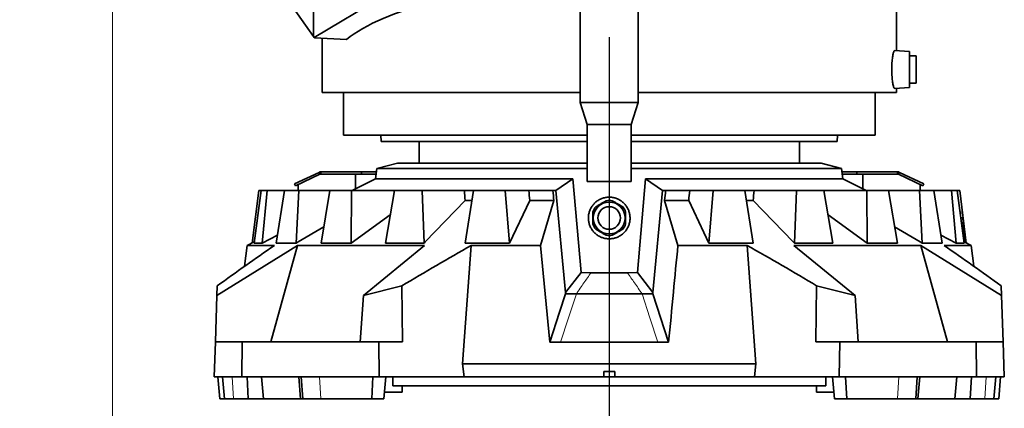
# Model space of a CAD drawing. Header units: millimetres. Extents: x 0 to 11920, y 0 to 8400.
# Tile 4 of 56: x 2210 to 3109, y 1617 to 1972. Entities that reach past the tile are written whole.
import ezdxf

# ---------------------------------------------------------------- set-up
doc = ezdxf.new("R2010")
doc.units = ezdxf.units.MM
doc.header["$LTSCALE"] = 20
doc.layers.add('SVART_TEXT', color=7, linetype='Continuous')
doc.styles.add('SLDTEXTSTYLE0', font='TXT', dxfattribs={"width": 0.605})
doc.dimstyles.new('SLDDIMSTYLE0', dxfattribs={"dimtxt": 70, "dimasz": 70, "dimexe": 0, "dimexo": 0.0625, "dimgap": 17.5, "dimtad": 1, "dimdec": 1, "dimrnd": 1e-09, "dimzin": 12, "dimdsep": 46, "dimtxsty": 'SLDTEXTSTYLE0', "dimsah": 1, "dimcen": 0.09, "dimadec": 0, "dimazin": 3, "dimtfac": 1, "dimtofl": 0, "dimtmove": 0, "dimatfit": 3, "dimfxl": 1, "dimfrac": 2, "dimtolj": 1, "dimtzin": 12, "dimarcsym": 0})

# ---------------------------------------------------------------- blocks, each defined once
blk = doc.blocks.new('_D_5')
at = {"color": 7, "linetype": 'Continuous', "lineweight": 0}
for p, q in [((2295.23, 3277.04), (2295.23, 1355.7)), ((2748.23, 1552.92), (2748.23, 1355.7)), ((2295.23, 1385.7), (1312.24, 1385.7)), ((2295.23, 1385.7), (2748.23, 1385.7))]:
    blk.add_line(p, q, dxfattribs=at)
at = {"color": 7, "linetype": 'Continuous', "lineweight": 18}
for points in [[(2295.23, 1385.7), (2365.23, 1375.7), (2365.23, 1395.7)], [(2748.23, 1385.7), (2678.23, 1395.7), (2678.23, 1375.7)]]:
    blk.add_solid(points, dxfattribs=at)
at = {"color": 7, "linetype": 'Continuous', "lineweight": 18, "char_height": 70, "attachment_point": 1, "style": 'SLDTEXTSTYLE0'}
for s, insert in [('(2x M8 Through)', (1498.9, 1475.94)), ('453', (1312.24, 1475.94))]:
    blk.add_mtext(s, dxfattribs=dict(at, insert=insert))

msp = doc.modelspace()

# ---------------------------------------------------------------- linework, layer by layer
at = {"color": 7, "linetype": 'Continuous', "lineweight": 35}
for p, q in [((2478.47, 1956.18), (2433.22, 2020.8)), ((2573.23, 2011.63), (2479.15, 1955.21)), ((2721.73, 1991.1), (2721.73, 1895.9)), ((2774.73, 1895.9), (2774.73, 1991.1)), ((3010.23, 1943.29), (3010.23, 1987.74)), ((2478.47, 1981.49), (2478.47, 1956.18)), ((2479.15, 1955.21), (2478.47, 1956.18)), ((2479.23, 1955.1), (2479.15, 1955.21)), ((2479.23, 1955.1), (2508.45, 1953.57)), ((2486.23, 1954.74), (2486.23, 1905.1)), ((3022.23, 1942.45), (3008.56, 1943.41)), ((3022.23, 1942.45), (3022.23, 1909.75)), ((3028.23, 1938.6), (3022.23, 1938.6)), ((3028.23, 1938.6), (3028.23, 1913.6)), ((3022.23, 1913.6), (3028.23, 1913.6)), ((2721.73, 1905.1), (2486.23, 1905.1)), ((2505.73, 1905.1), (2505.73, 1866.1)), ((3010.23, 1905.1), (2774.73, 1905.1)), ((2990.73, 1866.1), (2990.73, 1905.1)), ((3008.56, 1908.8), (3022.23, 1909.75)), ((3010.23, 1905.1), (3010.23, 1908.91)), ((2721.73, 1895.9), (2728.23, 1875.9)), ((2774.73, 1895.9), (2721.73, 1895.9)), ((2768.23, 1875.9), (2774.73, 1895.9)), ((2728.23, 1875.9), (2728.23, 1823.9)), ((2768.23, 1875.9), (2728.23, 1875.9)), ((2768.23, 1823.9), (2768.23, 1875.9)), ((2728.23, 1866.1), (2505.73, 1866.1)), ((2540, 1866.1), (2540.23, 1860.6)), ((2728.23, 1860.6), (2540.23, 1860.6)), ((2574.73, 1860.6), (2574.73, 1840.7)), ((2990.73, 1866.1), (2768.23, 1866.1)), ((2956.23, 1860.6), (2768.23, 1860.6)), ((2921.73, 1840.7), (2921.73, 1860.6)), ((2956.23, 1860.6), (2956.46, 1866.1)), ((2485.23, 1832.7), (2484.34, 1832.7)), ((2485.23, 1832.7), (2485.23, 1830.7)), ((2485.23, 1832.7), (2522.23, 1832.7)), ((2522.23, 1832.7), (2522.23, 1830.7)), ((2522.23, 1832.7), (2535.86, 1832.7)), ((2536.23, 1835.7), (2535.08, 1826.32)), ((2555, 1840.7), (2536.23, 1835.7)), ((2536.23, 1835.7), (2728.23, 1835.7)), ((2728.23, 1840.7), (2555, 1840.7)), ((2941.46, 1840.7), (2768.23, 1840.7)), ((2768.23, 1835.7), (2960.23, 1835.7)), ((2960.23, 1835.7), (2941.46, 1840.7)), ((2961.38, 1826.32), (2960.23, 1835.7)), ((2960.6, 1832.7), (2974.23, 1832.7)), ((2974.23, 1832.7), (2974.23, 1830.7)), ((2974.23, 1832.7), (3011.23, 1832.7)), ((3011.23, 1832.7), (3011.23, 1830.7)), ((3012.92, 1832.33), (3012.11, 1832.7)), ((2461.28, 1821.95), (2483.54, 1832.33)), ((2462.13, 1820.14), (2484.38, 1830.52)), ((2484.38, 1830.52), (2483.54, 1832.33)), ((2484.38, 1830.52), (2485.23, 1830.7)), ((2485.23, 1830.7), (2522.23, 1830.7)), ((2535.08, 1826.32), (2513.77, 1815.7)), ((2516.74, 1830.7), (2516.74, 1817.18)), ((2522.23, 1830.7), (2535.61, 1830.7)), ((2535.08, 1826.32), (2715.07, 1826.32)), ((2699.49, 1815.71), (2715.07, 1826.32)), ((2715.07, 1826.32), (2722.49, 1740.92)), ((2768.23, 1823.9), (2728.23, 1823.9)), ((2773.97, 1740.92), (2781.38, 1826.32)), ((2781.38, 1826.32), (2796.97, 1815.71)), ((2781.38, 1826.32), (2961.38, 1826.32)), ((2960.84, 1830.7), (2974.23, 1830.7)), ((2982.68, 1815.7), (2961.38, 1826.32)), ((2974.23, 1830.7), (3011.23, 1830.7)), ((2979.71, 1830.7), (2979.71, 1817.18)), ((3011.23, 1830.7), (3012.07, 1830.52)), ((3012.07, 1830.52), (3012.92, 1832.33)), ((3012.07, 1830.52), (3034.33, 1820.14)), ((3012.92, 1832.33), (3035.17, 1821.95)), ((2422.43, 1767.89), (2428.47, 1815.7)), ((2424.27, 1767.89), (2430.79, 1815.7)), ((2430.79, 1815.7), (2428.47, 1815.7)), ((2436.12, 1815.7), (2430.79, 1815.7)), ((2431.74, 1767.89), (2436.12, 1815.7)), ((2452.06, 1815.7), (2436.12, 1815.7)), ((2444.45, 1767.89), (2452.06, 1815.7)), ((2465.03, 1815.7), (2452.06, 1815.7)), ((2461.28, 1821.95), (2462.13, 1820.14)), ((2462.62, 1767.89), (2465.03, 1815.7)), ((2464.61, 1821.3), (2464.61, 1815.7)), ((2493.51, 1815.7), (2465.03, 1815.7)), ((2485.32, 1767.89), (2493.51, 1815.7)), ((2513.24, 1815.7), (2493.51, 1815.7)), ((2512.96, 1767.89), (2513.24, 1815.7)), ((2552.32, 1815.7), (2513.24, 1815.7)), ((2544.12, 1767.89), (2552.32, 1815.7)), ((2577.47, 1815.7), (2552.32, 1815.7)), ((2579.33, 1767.89), (2577.47, 1815.7)), ((2616.14, 1815.7), (2577.47, 1815.7)), ((2616.14, 1815.7), (2624.48, 1815.7)), ((2616.82, 1767.89), (2624.48, 1815.7)), ((2653.33, 1815.7), (2624.48, 1815.7)), ((2657.22, 1767.89), (2653.33, 1815.7)), ((2674.82, 1815.7), (2653.33, 1815.7)), ((2674.82, 1815.7), (2696.76, 1815.7)), ((2696.76, 1815.7), (2699.48, 1815.7)), ((2699.49, 1815.71), (2699.48, 1815.7)), ((2708.47, 1722.63), (2699.49, 1815.71)), ((2796.97, 1815.71), (2787.98, 1722.63)), ((2796.97, 1815.7), (2796.97, 1815.71)), ((2799.69, 1815.7), (2796.97, 1815.7)), ((2799.69, 1815.7), (2821.63, 1815.7)), ((2821.63, 1815.7), (2843.12, 1815.7)), ((2839.24, 1767.89), (2843.12, 1815.7)), ((2843.12, 1815.7), (2871.98, 1815.7)), ((2879.64, 1767.89), (2871.98, 1815.7)), ((2871.98, 1815.7), (2880.32, 1815.7)), ((2880.32, 1815.7), (2918.98, 1815.7)), ((2917.12, 1767.89), (2918.98, 1815.7)), ((2918.98, 1815.7), (2944.14, 1815.7)), ((2952.34, 1767.89), (2944.14, 1815.7)), ((2944.14, 1815.7), (2983.21, 1815.7)), ((2983.5, 1767.89), (2983.21, 1815.7)), ((2983.21, 1815.7), (3002.95, 1815.7)), ((3011.13, 1767.89), (3002.95, 1815.7)), ((3002.95, 1815.7), (3031.42, 1815.7)), ((3033.84, 1767.89), (3031.42, 1815.7)), ((3031.42, 1815.7), (3044.4, 1815.7)), ((3031.85, 1821.3), (3031.85, 1815.7)), ((3035.17, 1821.95), (3034.33, 1820.14)), ((3052.01, 1767.89), (3044.4, 1815.7)), ((3044.4, 1815.7), (3060.34, 1815.7)), ((3064.72, 1767.89), (3060.34, 1815.7)), ((3060.34, 1815.7), (3065.67, 1815.7)), ((3071.9, 1767.89), (3065.67, 1815.7)), ((3065.67, 1815.7), (3067.98, 1815.7)), ((3073.96, 1767.89), (3067.98, 1815.7)), ((2616.82, 1806.72), (2622.96, 1806.72)), ((2675.74, 1806.72), (2657.22, 1767.89)), ((2675.74, 1806.72), (2697.74, 1806.72)), ((2685.58, 1765.7), (2697.74, 1806.72)), ((2810.88, 1765.7), (2798.71, 1806.72)), ((2798.71, 1806.72), (2820.72, 1806.72)), ((2820.72, 1806.72), (2839.24, 1767.89)), ((2873.49, 1806.72), (2879.63, 1806.72)), ((3068.21, 1796.7), (3068.73, 1796.7)), ((3068.73, 1792.23), (3068.73, 1796.7)), ((2548.51, 1793.5), (2512.96, 1767.89)), ((2947.95, 1793.5), (2983.5, 1767.89)), ((3070.67, 1790.7), (3069.08, 1790.7)), ((3072.61, 1768.52), (3070.67, 1790.7)), ((2445.59, 1775.08), (2431.74, 1767.89)), ((3050.86, 1775.08), (3064.72, 1767.89)), ((2463.93, 1765.7), (2390.4, 1719.92)), ((2417.96, 1765.7), (2415.62, 1746.65)), ((2424.41, 1768.92), (2417.96, 1765.7)), ((2417.96, 1765.7), (2442.74, 1765.7)), ((2431.74, 1767.89), (2424.27, 1767.89)), ((2463.93, 1765.7), (2439.57, 1677.7)), ((2462.62, 1767.89), (2444.45, 1767.89)), ((2463.93, 1765.7), (2579.79, 1765.7)), ((2512.96, 1767.89), (2485.32, 1767.89)), ((2523.97, 1719.9), (2579.79, 1765.7)), ((2579.33, 1767.89), (2544.12, 1767.89)), ((2622.29, 1765.7), (2614.42, 1657.7)), ((2616.82, 1767.89), (2657.22, 1767.89)), ((2622.29, 1765.7), (2685.58, 1765.7)), ((2694, 1677.44), (2685.58, 1765.7)), ((2810.88, 1765.7), (2874.16, 1765.7)), ((2879.64, 1767.89), (2839.24, 1767.89)), ((2916.66, 1765.7), (3032.53, 1765.7)), ((2916.66, 1765.7), (2972.48, 1719.9)), ((2917.12, 1767.89), (2952.34, 1767.89)), ((2983.5, 1767.89), (3011.13, 1767.89)), ((3106.06, 1719.92), (3032.53, 1765.7)), ((3056.88, 1677.7), (3032.53, 1765.7)), ((3033.84, 1767.89), (3052.01, 1767.89)), ((3053.71, 1765.7), (3078.49, 1765.7)), ((3064.72, 1767.89), (3071.9, 1767.89)), ((3078.49, 1765.7), (3072.6, 1768.64)), ((3080.83, 1746.65), (3078.49, 1765.7)), ((2722.49, 1740.92), (2708.47, 1722.63)), ((2731.7, 1740.79), (2722.49, 1740.92)), ((2773.97, 1740.92), (2764.76, 1740.79)), ((2787.98, 1722.63), (2773.97, 1740.92)), ((2390.4, 1719.92), (2390.71, 1728.77)), ((2558.98, 1728.77), (2523.97, 1719.9)), ((2558.98, 1728.77), (2559.61, 1677.7)), ((2937.47, 1728.77), (2936.85, 1677.7)), ((2972.48, 1719.9), (2937.47, 1728.77)), ((3105.75, 1728.77), (3106.06, 1719.92)), ((2390.4, 1719.92), (2388.93, 1677.7)), ((2523.97, 1719.9), (2521.07, 1677.7)), ((2708.47, 1722.63), (2708.34, 1721.57)), ((2718.24, 1721.57), (2708.34, 1721.57)), ((2788.11, 1721.57), (2778.21, 1721.57)), ((2787.98, 1722.63), (2788.11, 1721.57)), ((2788.11, 1721.57), (2802.45, 1677.44)), ((2972.48, 1719.9), (2975.39, 1677.7)), ((3106.06, 1719.92), (3107.53, 1677.7)), ((2387.81, 1645.7), (2388.93, 1677.7)), ((2388.93, 1677.7), (2413.52, 1677.7)), ((2413.52, 1677.7), (2413.05, 1645.7)), ((2413.52, 1677.7), (2537.98, 1677.7)), ((2559.61, 1677.7), (2537.98, 1677.7)), ((2538.37, 1645.7), (2537.98, 1677.7)), ((2703.9, 1677.44), (2694, 1677.44)), ((2792.56, 1677.44), (2703.9, 1677.44)), ((2802.45, 1677.44), (2792.56, 1677.44)), ((2958.47, 1677.7), (2936.85, 1677.7)), ((2958.08, 1645.7), (2958.47, 1677.7)), ((2958.47, 1677.7), (3082.94, 1677.7)), ((3082.94, 1677.7), (3107.53, 1677.7)), ((3083.4, 1645.7), (3082.94, 1677.7)), ((3107.53, 1677.7), (3108.65, 1645.7)), ((2614.42, 1657.7), (2615.8, 1645.7)), ((2614.42, 1657.7), (2882.04, 1657.7)), ((2882.04, 1657.7), (2880.66, 1645.7)), ((2413.05, 1645.7), (2387.81, 1645.7)), ((2391.14, 1645.7), (2392.89, 1625.7)), ((2395.59, 1645.7), (2397.34, 1625.7)), ((2538.37, 1645.7), (2413.05, 1645.7)), ((2418.88, 1625.7), (2417.86, 1645.7)), ((2432.82, 1625.7), (2431.16, 1645.7)), ((2464.97, 1645.7), (2466.72, 1625.7)), ((2467.17, 1645.7), (2468.67, 1625.7)), ((2531.59, 1625.7), (2532.71, 1645.7)), ((2615.8, 1645.7), (2538.37, 1645.7)), ((2542.72, 1625.7), (2544.47, 1645.7)), ((2550.73, 1645.7), (2550.73, 1637.6)), ((2615.8, 1645.7), (2743.23, 1645.7)), ((2743.23, 1650.7), (2753.23, 1650.7)), ((2743.23, 1650.7), (2743.23, 1645.7)), ((2753.23, 1645.7), (2743.23, 1645.7)), ((2753.23, 1650.7), (2753.23, 1645.7)), ((2753.23, 1645.7), (2880.66, 1645.7)), ((2880.66, 1645.7), (2958.08, 1645.7)), ((2945.73, 1645.7), (2945.73, 1637.6)), ((2951.98, 1645.7), (2953.73, 1625.7)), ((3083.4, 1645.7), (2958.08, 1645.7)), ((2963.75, 1645.7), (2964.86, 1625.7)), ((3027.79, 1625.7), (3029.29, 1645.7)), ((3029.73, 1625.7), (3031.48, 1645.7)), ((3065.29, 1645.7), (3063.64, 1625.7)), ((3078.6, 1645.7), (3077.58, 1625.7)), ((3108.65, 1645.7), (3083.4, 1645.7)), ((3099.12, 1625.7), (3100.87, 1645.7)), ((3103.57, 1625.7), (3105.32, 1645.7)), ((2945.73, 1637.6), (2550.73, 1637.6)), ((2559.23, 1631.7), (2559.23, 1637.6)), ((2937.23, 1637.6), (2937.23, 1631.7)), ((2543.25, 1631.7), (2559.23, 1631.7)), ((2937.23, 1631.7), (2953.21, 1631.7)), ((2397.34, 1625.7), (2392.89, 1625.7)), ((2397.34, 1625.7), (2405.61, 1625.7)), ((2405.61, 1625.7), (2418.88, 1625.7)), ((2432.82, 1625.7), (2418.88, 1625.7)), ((2466.77, 1625.7), (2432.82, 1625.7)), ((2468.67, 1625.7), (2466.72, 1625.7)), ((2468.67, 1625.7), (2485.1, 1625.7)), ((2485.1, 1625.7), (2531.59, 1625.7)), ((2542.72, 1625.7), (2531.59, 1625.7)), ((2964.86, 1625.7), (2953.73, 1625.7)), ((2964.86, 1625.7), (3011.36, 1625.7)), ((3011.36, 1625.7), (3027.79, 1625.7)), ((3029.73, 1625.7), (3027.79, 1625.7)), ((3063.64, 1625.7), (3029.68, 1625.7)), ((3077.58, 1625.7), (3063.64, 1625.7)), ((3077.58, 1625.7), (3090.84, 1625.7)), ((3090.84, 1625.7), (3099.12, 1625.7)), ((3103.57, 1625.7), (3099.12, 1625.7))]:
    msp.add_line(p, q, dxfattribs=at)
at = {"color": 8, "linetype": 'Continuous', "lineweight": 18}
for p, q in [((2405.61, 1625.7), (2404.22, 1645.7)), ((2485.1, 1625.7), (2484.03, 1645.7)), ((2531.59, 1625.7), (2532.56, 1645.7)), ((2964.86, 1625.7), (2963.89, 1645.7)), ((3011.36, 1625.7), (3012.43, 1645.7)), ((3090.84, 1625.7), (3092.23, 1645.7))]:
    msp.add_line(p, q, dxfattribs=at)
at = {"color": 7, "linetype": 'Continuous', "lineweight": 35, "flags": 128}
for points in [[(2579.33, 1767.89), (2580.34, 1768.93), (2616.82, 1806.72)], [(2917.12, 1767.89), (2916.12, 1768.93), (2879.63, 1806.72)], [(2462.62, 1767.89), (2464.44, 1768.95), (2487.84, 1782.59)], [(3033.84, 1767.89), (3032.02, 1768.95), (3008.62, 1782.59)], [(2882.04, 1657.7), (2878.1, 1711.77), (2874.16, 1765.7)], [(2708.34, 1721.57), (2702.87, 1704.74), (2694, 1677.44)]]:
    msp.add_lwpolyline(points, dxfattribs=at)
at = {"color": 8, "linetype": 'Continuous', "lineweight": 18, "flags": 128}
for points in [[(2718.24, 1721.57), (2711.07, 1699.51), (2703.9, 1677.44)], [(2792.56, 1677.44), (2785.39, 1699.51), (2778.21, 1721.57)]]:
    msp.add_lwpolyline(points, dxfattribs=at)
at = {"color": 7, "linetype": 'Continuous', "lineweight": 35}
for radius in [14.53, 10.31]:
    msp.add_circle((2748.23, 1790.7), radius, dxfattribs=at)
for start, end in [(80.36413, 99.63587), (140.36413, 159.63587), (20.36413, 39.63587), (200.36413, 219.63587), (320.36413, 339.63587), (260.36413, 279.63587)]:
    msp.add_arc((2748.23, 1790.7), 16, start, end, dxfattribs=at)
for centre, major_axis, ratio, start_param, end_param in [((2748.23, 1906.23), (261.97, -11.22), 0.363392, 1.749291, 2.742351), ((2857.49, 763.52), (-256.87, 2465.08), 0.058617, 1.123707, 1.127735), ((2871.61, 763.52), (-289.37, 2465.11), 0.03248, 1.126002, 1.13003), ((2874.6, 763.52), (-296.22, 2465.12), 0.022758, 1.12708, 1.131108), ((2621.86, 763.52), (296.22, 2465.12), 0.022758, 5.152077, 5.156105), ((2624.85, 763.52), (289.37, 2465.11), 0.03248, 5.153155, 5.157183), ((2638.97, 763.52), (256.87, 2465.08), 0.058617, 5.155451, 5.159478)]:
    msp.add_ellipse(centre, major_axis=major_axis, ratio=ratio, start_param=start_param, end_param=end_param, dxfattribs=at)
for points, knots in [([(3008.56, 1943.38), (3008.54, 1943.39), (3008.42, 1943.47), (3008.16, 1943.16), (3007.79, 1942.41), (3007.41, 1941.14), (3007.03, 1939.45), (3006.69, 1937.36), (3006.4, 1934.96), (3006.17, 1932.3), (3006.03, 1929.48), (3005.97, 1926.58), (3006, 1923.69), (3006.11, 1920.88), (3006.31, 1918.21), (3006.57, 1915.77), (3006.88, 1913.6), (3007.24, 1911.77), (3007.61, 1910.31), (3007.99, 1909.33), (3008.31, 1908.82), (3008.49, 1908.85), (3008.56, 1908.86)], [0, 0, 0, 0, 0.008036, 0.061735, 0.115435, 0.16952, 0.223603, 0.277705, 0.331803, 0.38531, 0.438813, 0.491427, 0.54404, 0.596163, 0.648289, 0.700721, 0.753157, 0.806426, 0.859697, 0.913685, 0.967673, 1, 1, 1, 1]), ([(2483.54, 1832.33), (2483.67, 1832.39), (2483.94, 1832.52), (2484.21, 1832.64), (2484.34, 1832.7)], [0, 0, 0, 0, 0.502645, 1, 1, 1, 1]), ([(3011.23, 1832.7), (3011.38, 1832.7), (3011.67, 1832.7), (3011.97, 1832.7), (3012.11, 1832.7)], [0, 0, 0, 0, 0.5026451, 1, 1, 1, 1]), ([(2761.7, 1777.31), (2762.42, 1778.1), (2763.86, 1779.7), (2765.47, 1782.51), (2766.62, 1785.56), (2767.22, 1788.74), (2767.28, 1792), (2766.78, 1795.2), (2765.75, 1798.29), (2764.22, 1801.12), (2762.23, 1803.68), (2759.87, 1805.83), (2757.15, 1807.58), (2754.21, 1808.83), (2751.07, 1809.58), (2747.88, 1809.79), (2744.67, 1809.46), (2741.59, 1808.6), (2738.67, 1807.23), (2736.05, 1805.4), (2733.75, 1803.14), (2731.88, 1800.55), (2730.45, 1797.67), (2729.54, 1794.61), (2729.15, 1791.43), (2729.3, 1788.24), (2729.98, 1785.09), (2731.18, 1782.12), (2732.88, 1779.35), (2735.02, 1776.92), (2737.56, 1774.87), (2740.38, 1773.3), (2743.45, 1772.22), (2746.6, 1771.68), (2749.8, 1771.68), (2752.9, 1772.2), (2755.9, 1773.22), (2758.32, 1774.54), (2760.25, 1775.94), (2761.22, 1776.85), (2761.7, 1777.31)], [0, 0, 0, 0, 0.026857, 0.054494, 0.08135, 0.108984, 0.13583, 0.163468, 0.190064, 0.217445, 0.24382, 0.270964, 0.297269, 0.324335, 0.350652, 0.377732, 0.404065, 0.431161, 0.457493, 0.48459, 0.510905, 0.537984, 0.56429, 0.591354, 0.617743, 0.644884, 0.671501, 0.698876, 0.725732, 0.753367, 0.780193, 0.80782, 0.834246, 0.861467, 0.88742, 0.914135, 0.939963, 0.966522, 0.983169, 1, 1, 1, 1]), ([(2735.91, 1800.91), (2736.71, 1801.37), (2738.33, 1802.31), (2740.82, 1803.75), (2743.26, 1805.16), (2744.78, 1806.03), (2745.55, 1806.48)], [0, 0, 0, 0, 0.254784, 0.517011, 0.755134, 1, 1, 1, 1]), ([(2750.91, 1806.48), (2751.71, 1806.02), (2753.33, 1805.08), (2755.82, 1803.64), (2758.26, 1802.23), (2759.78, 1801.35), (2760.55, 1800.91)], [0, 0, 0, 0, 0.254784, 0.517011, 0.755134, 1, 1, 1, 1]), ([(2733.23, 1785.14), (2733.23, 1785.65), (2733.23, 1786.89), (2733.23, 1788.93), (2733.23, 1791.32), (2733.23, 1793.8), (2733.23, 1795.44), (2733.23, 1796.27)], [0, 0, 0, 0, 0.142446, 0.343107, 0.547926, 0.771256, 1, 1, 1, 1]), ([(2763.23, 1796.27), (2763.23, 1795.46), (2763.23, 1793.82), (2763.23, 1791.35), (2763.23, 1788.95), (2763.23, 1786.9), (2763.23, 1785.65), (2763.23, 1785.14)], [0, 0, 0, 0, 0.223645, 0.452071, 0.652587, 0.857554, 1, 1, 1, 1]), ([(2745.55, 1774.93), (2744.75, 1775.39), (2743.12, 1776.33), (2740.64, 1777.76), (2738.19, 1779.18), (2736.68, 1780.05), (2735.91, 1780.5)], [0, 0, 0, 0, 0.254784, 0.517011, 0.755134, 1, 1, 1, 1]), ([(2760.55, 1780.5), (2759.75, 1780.03), (2758.12, 1779.1), (2755.64, 1777.66), (2753.19, 1776.25), (2751.68, 1775.37), (2750.91, 1774.93)], [0, 0, 0, 0, 0.254784, 0.517011, 0.755134, 1, 1, 1, 1]), ([(2390.71, 1728.77), (2399.36, 1735.01), (2416.66, 1747.5), (2434.05, 1759.64), (2442.74, 1765.7)], [0, 0, 0, 0, 0.499983, 1, 1, 1, 1]), ([(2622.29, 1765.7), (2611.71, 1759.64), (2590.54, 1747.5), (2569.5, 1735.01), (2558.98, 1728.77)], [0, 0, 0, 0, 0.49998, 1, 1, 1, 1]), ([(2802.45, 1677.44), (2803.91, 1692.61), (2806.72, 1722.03), (2809.52, 1751.45), (2810.88, 1765.7)], [0, 0, 0, 0, 0.51531, 1, 1, 1, 1]), ([(2937.47, 1728.77), (2926.95, 1735.01), (2905.92, 1747.5), (2884.75, 1759.63), (2874.16, 1765.7)], [0, 0, 0, 0, 0.499984, 1, 1, 1, 1]), ([(3053.71, 1765.7), (3062.41, 1759.64), (3079.8, 1747.5), (3097.1, 1735.01), (3105.75, 1728.77)], [0, 0, 0, 0, 0.49998, 1, 1, 1, 1]), ([(3071.78, 1768.79), (3071.95, 1768.72), (3072.4, 1768.53), (3072.63, 1768.46), (3072.58, 1768.51), (3072.57, 1768.52)], [0, 0, 0, 0, 0.313589, 0.855833, 1, 1, 1, 1]), ([(2764.76, 1740.79), (2761.31, 1740.77), (2754.22, 1740.71), (2743.46, 1740.71), (2735.88, 1740.75), (2731.96, 1740.79), (2731.7, 1740.79)], [0, 0, 0, 0, 0.312799, 0.643893, 0.975827, 1, 1, 1, 1])]:
    msp.add_open_spline(points, degree=3, knots=knots, dxfattribs=at)
at = {"color": 8, "linetype": 'Continuous', "lineweight": 18}
for points, knots in [([(2731.7, 1740.79), (2729.52, 1737.72), (2725.01, 1731.37), (2720.55, 1724.9), (2718.24, 1721.57)], [0, 0, 0, 0, 0.48415, 1, 1, 1, 1]), ([(2778.21, 1721.57), (2775.91, 1724.9), (2771.45, 1731.37), (2766.94, 1737.72), (2764.76, 1740.79)], [0, 0, 0, 0, 0.515802, 1, 1, 1, 1])]:
    msp.add_open_spline(points, degree=3, knots=knots, dxfattribs=at)
at = {"color": 7, "linetype": 'Continuous', "lineweight": 35}
msp.add_open_spline([(2778.21, 1721.57), (2773.23, 1721.57), (2763.26, 1721.57), (2748.23, 1721.57), (2733.19, 1721.57), (2723.23, 1721.57), (2718.24, 1721.57)], degree=3, dxfattribs=at)
at = {"layer": 'SVART_TEXT'}
msp.add_line((2748.23, 1955.74), (2748.23, 1556.92), dxfattribs=at)

# ---------------------------------------------------------------- dimensions: what is measured, and where the dimension line sits
at = {"color": 7, "linetype": 'Continuous', "lineweight": 18}
dim = msp.add_linear_dim(base=(2748.23, 1385.7), p1=(2295.23, 3281.04), p2=(2748.23, 1556.92), text='<> (2x M8 Through)', dimstyle='SLDDIMSTYLE0', dxfattribs=at)
dim.commit()
dim.dimension.update_dxf_attribs({"geometry": '_D_5', "text_midpoint": (1761.16, 1385.7), "dimtype": 160})

doc.saveas('drawing.dxf')
